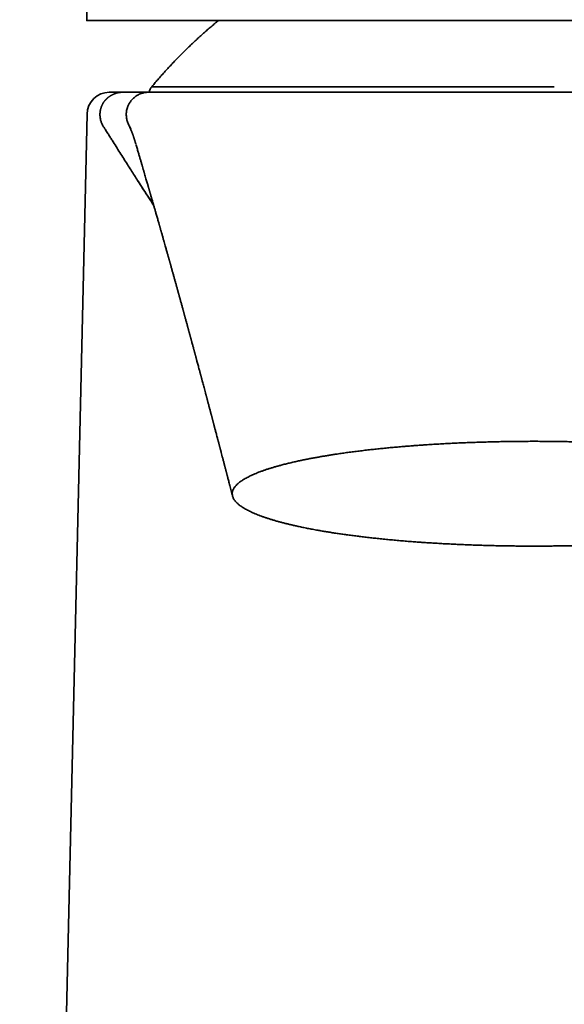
# Model space of a CAD drawing. Header units: millimetres. Extents: x 8 to 634, y 12 to 511.
# Tile 14 of 21: x 308 to 332, y 418 to 462. Entities that reach past the tile are written whole.
import ezdxf

# ---------------------------------------------------------------- set-up
doc = ezdxf.new("R2010")
doc.units = ezdxf.units.MM

msp = doc.modelspace()

# ---------------------------------------------------------------- linework, layer by layer
at = {"color": 7, "linetype": 'Continuous', "lineweight": 35}
for p, q in [((311.517, 458.688), (311.504, 458.687)), ((311.995, 458.688), (312.003, 458.688)), ((312.084, 458.688), (312.083, 458.688)), ((312.084, 458.688), (312.088, 458.688)), ((310.515, 457.711), (307.503, 325.188)), ((311.538, 456.687), (311.538, 456.687)), ((311.545, 456.683), (311.549, 456.682)), ((312.531, 456.876), (312.529, 456.881)), ((312.712, 456.315), (312.723, 456.278))]:
    msp.add_line(p, q, dxfattribs=at)
at = {"color": 7, "linetype": 'Continuous', "lineweight": 35, "flags": 128}
msp.add_lwpolyline([(310.51, 463.007), (310.506, 462.447), (310.502, 461.887)], dxfattribs=at)
at = {"color": 7, "linetype": 'Continuous', "lineweight": 35}
for centre, radius, start, end in [((311.515, 457.688), 1, 90.2971, 178.6952), ((313.789, 458.609), 0.5, 139.5878, 170.9237)]:
    msp.add_arc(centre, radius, start, end, dxfattribs=at)
for points, knots in [([(330.5, 461.888), (330.301, 461.888), (329.903, 461.888), (329.306, 461.888), (328.71, 461.888), (328.116, 461.888), (327.524, 461.888), (326.935, 461.888), (326.329, 461.888), (325.708, 461.888), (325.073, 461.888), (324.444, 461.888), (323.821, 461.888), (323.193, 461.888), (322.56, 461.888), (321.926, 461.888), (321.302, 461.888), (320.688, 461.888), (320.087, 461.888), (319.51, 461.888), (318.956, 461.888), (318.425, 461.888), (317.908, 461.888), (317.404, 461.888), (316.905, 461.888), (316.412, 461.888), (315.926, 461.888), (315.458, 461.888), (315.009, 461.888), (314.578, 461.888), (314.174, 461.888), (313.797, 461.888), (313.444, 461.888), (313.11, 461.888), (312.794, 461.889), (312.491, 461.889), (312.203, 461.889), (311.932, 461.889), (311.684, 461.889), (311.459, 461.889), (311.257, 461.889), (311.082, 461.889), (310.933, 461.889), (310.807, 461.889), (310.703, 461.889), (310.621, 461.889), (310.558, 461.889), (310.518, 461.889), (310.5, 461.889), (310.504, 461.889), (310.504, 461.889)], [0, 0, 0, 0, 0.019011, 0.038014, 0.057014, 0.076021, 0.095034, 0.114043, 0.13305, 0.153956, 0.174864, 0.195773, 0.216681, 0.237589, 0.259764, 0.28194, 0.304115, 0.32629, 0.348465, 0.37064, 0.391548, 0.412456, 0.433364, 0.454272, 0.475181, 0.497356, 0.519531, 0.541706, 0.563881, 0.586056, 0.608231, 0.629139, 0.650047, 0.670955, 0.691863, 0.712771, 0.734947, 0.757122, 0.779297, 0.801472, 0.823647, 0.845823, 0.866731, 0.887639, 0.908547, 0.929455, 0.950363, 0.972536, 0.994709, 1, 1, 1, 1]), ([(316.387, 461.889), (316.35, 461.859), (316.256, 461.781), (316.105, 461.654), (315.935, 461.509), (315.766, 461.361), (315.599, 461.212), (315.433, 461.061), (315.269, 460.908), (315.106, 460.754), (314.945, 460.598), (314.785, 460.44), (314.627, 460.281), (314.471, 460.12), (314.316, 459.957), (314.162, 459.793), (314.011, 459.627), (313.861, 459.46), (313.713, 459.292), (313.566, 459.121), (313.465, 459.002), (313.413, 458.939), (313.408, 458.933)], [0, 0, 0, 0, 0.0339402, 0.0872616, 0.1405933, 0.1939349, 0.2472863, 0.300647, 0.3540169, 0.4073956, 0.4607829, 0.5141786, 0.5675824, 0.6209941, 0.6744135, 0.7278403, 0.7812744, 0.8347156, 0.8881636, 0.9416183, 0.9950795, 1, 1, 1, 1]), ([(350.498, 461.888), (350.498, 461.888), (350.498, 461.888), (350.488, 461.888), (350.469, 461.888), (350.443, 461.888), (350.408, 461.888), (350.367, 461.888), (350.318, 461.888), (350.261, 461.888), (350.197, 461.888), (350.127, 461.888), (350.051, 461.888), (349.971, 461.888), (349.883, 461.888), (349.789, 461.888), (349.685, 461.888), (349.57, 461.888), (349.442, 461.888), (349.306, 461.888), (349.163, 461.888), (349.011, 461.888), (348.852, 461.888), (348.684, 461.888), (348.512, 461.888), (348.336, 461.888), (348.156, 461.888), (347.969, 461.888), (347.775, 461.888), (347.575, 461.888), (347.373, 461.888), (347.168, 461.888), (346.962, 461.888), (346.751, 461.888), (346.534, 461.888), (346.304, 461.888), (346.059, 461.888), (345.799, 461.888), (345.532, 461.888), (345.26, 461.888), (344.981, 461.888), (344.697, 461.888), (344.406, 461.888), (344.115, 461.888), (343.823, 461.888), (343.531, 461.888), (343.234, 461.888), (342.932, 461.888), (342.625, 461.888), (342.32, 461.888), (342.016, 461.888), (341.714, 461.888), (341.408, 461.888), (341.098, 461.888), (340.772, 461.888), (340.43, 461.888), (340.072, 461.888), (339.709, 461.888), (339.341, 461.888), (338.97, 461.888), (338.595, 461.888), (338.216, 461.888), (337.84, 461.888), (337.468, 461.888), (337.099, 461.888), (336.728, 461.888), (336.355, 461.888), (335.98, 461.888), (335.61, 461.888), (335.246, 461.888), (334.887, 461.888), (334.526, 461.888), (334.164, 461.888), (333.786, 461.888), (333.393, 461.888), (332.984, 461.888), (332.573, 461.888), (332.161, 461.888), (331.748, 461.888), (331.333, 461.888), (330.917, 461.888), (330.639, 461.888), (330.5, 461.888)], [0, 0, 0, 0, 0.007014, 0.020135, 0.033255, 0.046374, 0.058838, 0.071298, 0.083756, 0.096211, 0.108663, 0.121113, 0.13285, 0.144585, 0.156319, 0.168052, 0.179784, 0.192877, 0.205969, 0.219061, 0.232153, 0.245246, 0.258341, 0.271437, 0.284535, 0.296983, 0.309432, 0.32188, 0.334327, 0.346773, 0.359218, 0.370949, 0.382678, 0.394405, 0.406129, 0.417849, 0.430925, 0.443995, 0.45706, 0.470118, 0.483169, 0.496213, 0.50925, 0.522278, 0.534658, 0.547043, 0.559434, 0.571831, 0.584234, 0.596644, 0.608351, 0.620064, 0.631783, 0.64351, 0.655242, 0.668346, 0.681458, 0.69458, 0.707712, 0.720854, 0.734007, 0.747171, 0.760348, 0.772868, 0.785375, 0.797871, 0.810359, 0.822841, 0.835319, 0.847083, 0.858849, 0.870617, 0.882391, 0.894172, 0.907331, 0.920504, 0.933694, 0.946904, 0.960137, 0.973395, 0.986682, 1, 1, 1, 1]), ([(312.112, 458.688), (312.102, 458.688), (312.084, 458.688), (312.056, 458.687), (312.028, 458.685), (312.001, 458.682), (311.976, 458.679), (311.951, 458.676), (311.926, 458.672), (311.898, 458.666), (311.869, 458.66), (311.839, 458.652), (311.809, 458.643), (311.779, 458.633), (311.747, 458.621), (311.714, 458.608), (311.682, 458.593), (311.655, 458.58), (311.632, 458.568), (311.612, 458.557), (311.594, 458.547), (311.574, 458.535), (311.554, 458.522), (311.533, 458.508), (311.513, 458.495), (311.495, 458.482), (311.478, 458.469), (311.462, 458.457), (311.449, 458.447), (311.438, 458.438), (311.427, 458.429), (311.414, 458.418), (311.4, 458.406), (311.386, 458.393), (311.371, 458.378), (311.356, 458.362), (311.339, 458.345), (311.323, 458.325), (311.307, 458.306), (311.292, 458.287), (311.276, 458.266), (311.258, 458.239), (311.237, 458.207), (311.217, 458.173), (311.2, 458.139), (311.184, 458.106), (311.17, 458.075), (311.157, 458.042), (311.145, 458.008), (311.133, 457.971), (311.122, 457.93), (311.111, 457.882), (311.102, 457.829), (311.095, 457.771), (311.092, 457.71), (311.093, 457.644), (311.098, 457.575), (311.108, 457.507), (311.123, 457.441), (311.141, 457.378), (311.164, 457.315), (311.191, 457.253), (311.221, 457.195), (311.244, 457.159), (311.254, 457.143)], [0, 0, 0, 0, 0.02819, 0.053125, 0.074857, 0.093468, 0.109086, 0.121929, 0.132389, 0.141186, 0.153382, 0.164991, 0.175972, 0.188066, 0.199203, 0.214169, 0.226822, 0.238514, 0.247079, 0.255568, 0.264073, 0.272689, 0.284505, 0.296888, 0.310019, 0.325878, 0.343067, 0.361732, 0.381996, 0.40395, 0.425744, 0.445918, 0.464558, 0.479926, 0.494266, 0.507698, 0.52037, 0.532459, 0.544169, 0.552841, 0.561525, 0.574778, 0.58859, 0.603196, 0.618612, 0.630643, 0.643108, 0.655998, 0.669626, 0.682752, 0.698413, 0.716549, 0.737079, 0.757729, 0.780162, 0.804249, 0.82984, 0.856758, 0.880064, 0.904031, 0.928527, 0.953419, 0.978568, 1, 1, 1, 1]), ([(311.538, 458.688), (311.537, 458.688), (311.535, 458.688), (311.531, 458.688), (311.525, 458.688), (311.518, 458.688), (311.511, 458.688), (311.507, 458.688), (311.504, 458.688), (311.504, 458.688)], [0, 0, 0, 0, 0.0475711, 0.2260934, 0.4100399, 0.599405, 0.7941571, 0.9942573, 1, 1, 1, 1]), ([(311.974, 458.688), (311.965, 458.688), (311.947, 458.688), (311.921, 458.688), (311.896, 458.688), (311.875, 458.688), (311.857, 458.688), (311.844, 458.688), (311.834, 458.688), (311.827, 458.688), (311.825, 458.688), (311.824, 458.688), (311.824, 458.688), (311.824, 458.688), (311.824, 458.688), (311.824, 458.688), (311.824, 458.688), (311.823, 458.688), (311.822, 458.688), (311.82, 458.688), (311.816, 458.688), (311.812, 458.688), (311.809, 458.688), (311.805, 458.688), (311.801, 458.688), (311.797, 458.688), (311.793, 458.688), (311.789, 458.688), (311.785, 458.688), (311.781, 458.688), (311.777, 458.688), (311.773, 458.688), (311.769, 458.688), (311.765, 458.688), (311.761, 458.688), (311.757, 458.688), (311.753, 458.688), (311.749, 458.688), (311.747, 458.688), (311.745, 458.688), (311.745, 458.688), (311.745, 458.688), (311.744, 458.688), (311.744, 458.688), (311.744, 458.688), (311.743, 458.688), (311.74, 458.688), (311.736, 458.688), (311.732, 458.688), (311.727, 458.688), (311.723, 458.688), (311.719, 458.688), (311.715, 458.688), (311.711, 458.688), (311.707, 458.688), (311.703, 458.688), (311.7, 458.688), (311.697, 458.688), (311.693, 458.688), (311.69, 458.688), (311.687, 458.688), (311.684, 458.688), (311.68, 458.688), (311.677, 458.688), (311.674, 458.688), (311.671, 458.688), (311.668, 458.688), (311.665, 458.688), (311.662, 458.688), (311.659, 458.688), (311.656, 458.688), (311.654, 458.688), (311.651, 458.688), (311.649, 458.688), (311.646, 458.688), (311.644, 458.688), (311.642, 458.688), (311.639, 458.688), (311.637, 458.688), (311.635, 458.688), (311.633, 458.688), (311.632, 458.688), (311.63, 458.688), (311.629, 458.688), (311.629, 458.688), (311.628, 458.688), (311.627, 458.688), (311.627, 458.688), (311.626, 458.688), (311.625, 458.688), (311.623, 458.688), (311.619, 458.688), (311.614, 458.688), (311.609, 458.688), (311.604, 458.688), (311.598, 458.688), (311.593, 458.688), (311.588, 458.688), (311.582, 458.688), (311.577, 458.688), (311.572, 458.688), (311.566, 458.688), (311.561, 458.688), (311.556, 458.688), (311.55, 458.688), (311.545, 458.688), (311.541, 458.688), (311.539, 458.688)], [0, 0, 0, 0, 0.0486, 0.099354, 0.150278, 0.201372, 0.23293, 0.264552, 0.292433, 0.304716, 0.310124, 0.310292, 0.310453, 0.310615, 0.310776, 0.310937, 0.311098, 0.31126, 0.312149, 0.320703, 0.329413, 0.338279, 0.3473, 0.356477, 0.36638, 0.376457, 0.38671, 0.397137, 0.40774, 0.418517, 0.428839, 0.439316, 0.449948, 0.460737, 0.47168, 0.482035, 0.492524, 0.50315, 0.511091, 0.514609, 0.51507, 0.515532, 0.515995, 0.516457, 0.516972, 0.517855, 0.528514, 0.539004, 0.550954, 0.562675, 0.574168, 0.585433, 0.596469, 0.607276, 0.617855, 0.627254, 0.636464, 0.645486, 0.654321, 0.662967, 0.671425, 0.679696, 0.688576, 0.697228, 0.705653, 0.713851, 0.721821, 0.729563, 0.737078, 0.744365, 0.751425, 0.758257, 0.764746, 0.771015, 0.777065, 0.782895, 0.788606, 0.79409, 0.799345, 0.804374, 0.809174, 0.81255, 0.815804, 0.818935, 0.819962, 0.821101, 0.822808, 0.824512, 0.826212, 0.827909, 0.829603, 0.841527, 0.853273, 0.864841, 0.876231, 0.887644, 0.898873, 0.909916, 0.920775, 0.931448, 0.941751, 0.951876, 0.961822, 0.97159, 0.981373, 0.990971, 1, 1, 1, 1]), ([(311.994, 458.688), (311.994, 458.688), (311.992, 458.688), (311.989, 458.688), (311.984, 458.688), (311.98, 458.688), (311.977, 458.688), (311.974, 458.688), (311.972, 458.688), (311.972, 458.688)], [0, 0, 0, 0, 0.061014, 0.244045, 0.423633, 0.599774, 0.772463, 0.941697, 1, 1, 1, 1]), ([(312.025, 458.688), (312.025, 458.688), (312.024, 458.688), (312.021, 458.688), (312.017, 458.688), (312.014, 458.688), (312.011, 458.688), (312.008, 458.688), (312.005, 458.688), (312.004, 458.688), (312.003, 458.688)], [0, 0, 0, 0, 0.030916, 0.190548, 0.343116, 0.48862, 0.627061, 0.758437, 0.882751, 1, 1, 1, 1]), ([(312.078, 458.688), (312.073, 458.688), (312.063, 458.688), (312.042, 458.688), (312.029, 458.688), (312.023, 458.688)], [0, 0, 0, 0, 0.34757, 0.6948519, 1, 1, 1, 1]), ([(312.088, 458.688), (312.088, 458.688), (312.089, 458.688), (312.089, 458.688), (312.088, 458.688), (312.087, 458.688), (312.086, 458.688), (312.085, 458.688)], [0, 0, 0, 0, 0.200561, 0.406756, 0.618587, 0.836055, 1, 1, 1, 1]), ([(312.364, 458.688), (312.363, 458.688), (312.358, 458.688), (312.35, 458.688), (312.338, 458.688), (312.326, 458.688), (312.315, 458.688), (312.302, 458.688), (312.29, 458.688), (312.277, 458.688), (312.267, 458.688), (312.261, 458.688), (312.259, 458.688), (312.259, 458.688), (312.258, 458.688), (312.258, 458.688), (312.257, 458.688), (312.257, 458.688), (312.256, 458.688), (312.255, 458.688), (312.252, 458.688), (312.247, 458.688), (312.243, 458.688), (312.239, 458.688), (312.236, 458.688), (312.232, 458.688), (312.229, 458.688), (312.225, 458.688), (312.222, 458.688), (312.22, 458.688), (312.217, 458.688), (312.214, 458.688), (312.212, 458.688), (312.209, 458.688), (312.207, 458.688), (312.205, 458.688), (312.203, 458.688), (312.201, 458.688), (312.199, 458.688), (312.197, 458.688), (312.195, 458.688), (312.194, 458.688), (312.192, 458.688), (312.191, 458.688), (312.19, 458.688), (312.189, 458.688), (312.188, 458.688), (312.187, 458.688), (312.186, 458.688), (312.185, 458.688), (312.181, 458.688), (312.173, 458.688), (312.164, 458.688), (312.156, 458.688), (312.153, 458.688), (312.152, 458.688), (312.152, 458.688), (312.151, 458.688), (312.151, 458.688), (312.151, 458.688), (312.15, 458.688), (312.149, 458.688), (312.147, 458.688), (312.143, 458.688), (312.139, 458.688), (312.136, 458.688), (312.132, 458.688), (312.128, 458.688), (312.125, 458.688), (312.122, 458.688), (312.121, 458.688), (312.12, 458.688), (312.119, 458.688), (312.117, 458.688), (312.115, 458.688), (312.113, 458.688), (312.112, 458.688)], [0, 0, 0, 0, 0.009959, 0.054492, 0.099396, 0.144671, 0.190316, 0.236333, 0.287379, 0.338875, 0.384562, 0.404774, 0.406763, 0.408753, 0.410743, 0.412733, 0.414725, 0.416717, 0.418709, 0.420703, 0.43771, 0.454199, 0.47017, 0.485622, 0.500557, 0.514973, 0.528871, 0.541156, 0.553005, 0.564419, 0.575398, 0.585941, 0.596049, 0.60597, 0.615433, 0.624437, 0.632982, 0.641069, 0.648697, 0.655867, 0.663223, 0.670025, 0.676272, 0.681964, 0.687101, 0.689735, 0.693289, 0.697238, 0.701186, 0.705134, 0.720646, 0.748345, 0.811298, 0.838997, 0.851185, 0.852553, 0.853921, 0.855289, 0.856657, 0.858025, 0.859393, 0.860761, 0.876468, 0.891768, 0.90666, 0.921144, 0.93522, 0.950234, 0.964754, 0.969215, 0.973628, 0.977603, 0.981617, 0.985815, 0.992872, 1, 1, 1, 1]), ([(312.368, 457.255), (312.357, 457.279), (312.335, 457.327), (312.309, 457.404), (312.288, 457.486), (312.275, 457.571), (312.268, 457.657), (312.269, 457.745), (312.278, 457.831), (312.294, 457.917), (312.314, 457.989), (312.336, 458.048), (312.355, 458.094), (312.376, 458.14), (312.4, 458.183), (312.432, 458.237), (312.476, 458.299), (312.533, 458.367), (312.597, 458.43), (312.665, 458.486), (312.737, 458.536), (312.811, 458.578), (312.888, 458.614), (312.966, 458.642), (313.043, 458.663), (313.12, 458.678), (313.195, 458.686), (313.245, 458.687), (313.269, 458.688)], [0, 0, 0, 0, 0.037769, 0.07894, 0.120892, 0.163458, 0.206452, 0.249676, 0.292924, 0.335987, 0.378659, 0.403996, 0.429079, 0.453869, 0.47833, 0.502427, 0.546819, 0.591196, 0.63538, 0.679199, 0.722489, 0.765099, 0.80689, 0.847743, 0.887555, 0.926243, 0.963741, 1, 1, 1, 1]), ([(312.86, 458.688), (312.859, 458.688), (312.855, 458.688), (312.85, 458.688), (312.844, 458.688), (312.839, 458.688), (312.833, 458.688), (312.828, 458.688), (312.823, 458.688), (312.818, 458.688), (312.812, 458.688), (312.807, 458.688), (312.798, 458.688), (312.787, 458.688), (312.772, 458.688), (312.757, 458.688), (312.743, 458.688), (312.729, 458.688), (312.715, 458.688), (312.701, 458.688), (312.688, 458.688), (312.674, 458.688), (312.634, 458.688), (312.594, 458.688), (312.554, 458.688), (312.542, 458.688), (312.53, 458.688), (312.518, 458.688), (312.506, 458.688), (312.493, 458.688), (312.479, 458.688), (312.464, 458.688), (312.449, 458.688), (312.434, 458.688), (312.421, 458.688), (312.41, 458.688), (312.4, 458.688), (312.39, 458.688), (312.38, 458.688), (312.371, 458.688), (312.364, 458.688), (312.361, 458.688)], [0, 0, 0, 0, 0.009596, 0.019492, 0.02969, 0.040187, 0.049425, 0.058884, 0.068563, 0.078463, 0.088585, 0.098896, 0.109205, 0.137379, 0.165296, 0.193356, 0.22115, 0.248679, 0.275941, 0.302938, 0.32967, 0.356135, 0.382334, 0.571498, 0.596269, 0.62104, 0.645812, 0.670583, 0.695422, 0.72045, 0.750734, 0.781293, 0.812126, 0.843233, 0.874614, 0.89531, 0.916123, 0.937055, 0.958103, 0.979143, 1, 1, 1, 1]), ([(313.269, 458.688), (313.266, 458.688), (313.261, 458.688), (313.254, 458.688), (313.246, 458.688), (313.239, 458.688), (313.231, 458.688), (313.224, 458.688), (313.216, 458.688), (313.208, 458.688), (313.2, 458.688), (313.191, 458.688), (313.182, 458.688), (313.173, 458.688), (313.163, 458.688), (313.154, 458.688), (313.144, 458.688), (313.135, 458.688), (313.125, 458.688), (313.115, 458.688), (313.106, 458.688), (313.096, 458.688), (313.086, 458.688), (313.076, 458.688), (313.067, 458.688), (313.057, 458.688), (313.048, 458.688), (313.038, 458.688), (313.028, 458.688), (313.017, 458.688), (313.007, 458.688), (312.997, 458.688), (312.986, 458.688), (312.977, 458.688), (312.972, 458.688), (312.97, 458.688), (312.969, 458.688), (312.969, 458.688), (312.969, 458.688), (312.968, 458.688), (312.968, 458.688), (312.967, 458.688), (312.964, 458.688), (312.959, 458.688), (312.953, 458.688), (312.948, 458.688), (312.942, 458.688), (312.935, 458.688), (312.928, 458.688), (312.922, 458.688), (312.915, 458.688), (312.908, 458.688), (312.9, 458.688), (312.893, 458.688), (312.886, 458.688), (312.878, 458.688), (312.871, 458.688), (312.866, 458.688), (312.863, 458.688)], [0, 0, 0, 0, 0.01338, 0.027096, 0.04115, 0.055539, 0.070266, 0.085057, 0.100172, 0.115613, 0.131378, 0.150569, 0.170221, 0.190332, 0.210904, 0.231936, 0.253429, 0.275381, 0.297794, 0.320667, 0.344, 0.367793, 0.392046, 0.415335, 0.439033, 0.463141, 0.487657, 0.512582, 0.539465, 0.566809, 0.594612, 0.622876, 0.6516, 0.680784, 0.694471, 0.696013, 0.697557, 0.698783, 0.699492, 0.700202, 0.700913, 0.701624, 0.710588, 0.726909, 0.741822, 0.757058, 0.775129, 0.793632, 0.812569, 0.831938, 0.851741, 0.871977, 0.892646, 0.913702, 0.935189, 0.957107, 0.979456, 1, 1, 1, 1]), ([(313.359, 458.688), (313.356, 458.688), (313.35, 458.688), (313.342, 458.688), (313.334, 458.688), (313.327, 458.688), (313.32, 458.688), (313.314, 458.688), (313.308, 458.688), (313.302, 458.688), (313.297, 458.688), (313.292, 458.688), (313.287, 458.688), (313.283, 458.688), (313.279, 458.688), (313.275, 458.688), (313.272, 458.688), (313.269, 458.688), (313.267, 458.688), (313.265, 458.688), (313.264, 458.688), (313.264, 458.688), (313.265, 458.688), (313.266, 458.688), (313.267, 458.688), (313.268, 458.688), (313.269, 458.688), (313.269, 458.688), (313.269, 458.688), (313.269, 458.688), (313.269, 458.688)], [0, 0, 0, 0, 0.051044, 0.100696, 0.148954, 0.19582, 0.241293, 0.284598, 0.326559, 0.367177, 0.406451, 0.445142, 0.482434, 0.518327, 0.552822, 0.585917, 0.618031, 0.649847, 0.686571, 0.722872, 0.75875, 0.794206, 0.828284, 0.860627, 0.886039, 0.911452, 0.932325, 0.953675, 0.976233, 1, 1, 1, 1]), ([(330.5, 458.688), (330.38, 458.688), (330.141, 458.688), (329.782, 458.688), (329.424, 458.688), (329.066, 458.688), (328.71, 458.688), (328.356, 458.688), (328.005, 458.688), (327.654, 458.688), (327.305, 458.688), (326.957, 458.688), (326.611, 458.688), (326.268, 458.688), (325.94, 458.688), (325.627, 458.688), (325.407, 458.688), (325.263, 458.688), (325.197, 458.688), (325.131, 458.688), (325.064, 458.688), (324.998, 458.688), (324.932, 458.688), (324.758, 458.688), (324.477, 458.688), (324.093, 458.688), (323.713, 458.688), (323.338, 458.688), (322.968, 458.688), (322.602, 458.688), (322.269, 458.688), (321.967, 458.688), (321.694, 458.688), (321.425, 458.688), (321.169, 458.688), (320.926, 458.688), (320.705, 458.688), (320.554, 458.688), (320.473, 458.688), (320.45, 458.688), (320.428, 458.688), (320.405, 458.688), (320.383, 458.688), (320.361, 458.688), (320.236, 458.688), (320.011, 458.688), (319.691, 458.688), (319.377, 458.688), (319.07, 458.688), (318.77, 458.688), (318.488, 458.688), (318.223, 458.688), (317.975, 458.688), (317.796, 458.688), (317.681, 458.688), (317.628, 458.688), (317.576, 458.688), (317.525, 458.688), (317.478, 458.688), (317.388, 458.688), (317.238, 458.688), (317.028, 458.688), (316.807, 458.688), (316.592, 458.688), (316.391, 458.688), (316.205, 458.688), (316.076, 458.688), (315.993, 458.688), (315.955, 458.688), (315.917, 458.688), (315.88, 458.688), (315.842, 458.688), (315.805, 458.688), (315.709, 458.688), (315.558, 458.688), (315.359, 458.688), (315.168, 458.688), (315.015, 458.688), (314.896, 458.688), (314.807, 458.688), (314.721, 458.688), (314.638, 458.688), (314.559, 458.688), (314.46, 458.688), (314.343, 458.688), (314.212, 458.688), (314.103, 458.688), (314.015, 458.688), (313.946, 458.688), (313.901, 458.688), (313.877, 458.688), (313.871, 458.688), (313.864, 458.688), (313.858, 458.688), (313.852, 458.688), (313.845, 458.688), (313.809, 458.688), (313.747, 458.688), (313.666, 458.688), (313.61, 458.688), (313.573, 458.688), (313.552, 458.688), (313.532, 458.688), (313.513, 458.688), (313.496, 458.688), (313.48, 458.688), (313.457, 458.688), (313.427, 458.688), (313.397, 458.688), (313.373, 458.688), (313.363, 458.688), (313.359, 458.688)], [0, 0, 0, 0, 0.013565, 0.027127, 0.040692, 0.054267, 0.067858, 0.081227, 0.094623, 0.108051, 0.121478, 0.134879, 0.14826, 0.161628, 0.174986, 0.186738, 0.198492, 0.201132, 0.203771, 0.206411, 0.209051, 0.211692, 0.214333, 0.216975, 0.232586, 0.248152, 0.26368, 0.279179, 0.29466, 0.31013, 0.325599, 0.337516, 0.349441, 0.36138, 0.373335, 0.383873, 0.394431, 0.403739, 0.404785, 0.405832, 0.406878, 0.407925, 0.408972, 0.410019, 0.411067, 0.426531, 0.441963, 0.457373, 0.472769, 0.488159, 0.503553, 0.51711, 0.530682, 0.544275, 0.547269, 0.550264, 0.553261, 0.556259, 0.559099, 0.561353, 0.571973, 0.585673, 0.599362, 0.613049, 0.626737, 0.63879, 0.650854, 0.653564, 0.656275, 0.658987, 0.6617, 0.664413, 0.667128, 0.669843, 0.685569, 0.701277, 0.716976, 0.732675, 0.740902, 0.749132, 0.757369, 0.765612, 0.773596, 0.781266, 0.796591, 0.811903, 0.82721, 0.837314, 0.847422, 0.856322, 0.857322, 0.858321, 0.859321, 0.86032, 0.86132, 0.86232, 0.86332, 0.878531, 0.893701, 0.908839, 0.913931, 0.91902, 0.924108, 0.929194, 0.934278, 0.938875, 0.943284, 0.95718, 0.97126, 0.985532, 1, 1, 1, 1]), ([(313.413, 458.929), (313.413, 458.929), (313.413, 458.929), (313.47, 458.929), (313.555, 458.929), (313.676, 458.929), (313.803, 458.929), (313.918, 458.929), (314.015, 458.929), (314.126, 458.929), (314.254, 458.929), (314.399, 458.929), (314.627, 458.929), (314.927, 458.929), (315.278, 458.928), (315.552, 458.929), (315.836, 458.929), (316.162, 458.929), (316.567, 458.929), (316.961, 458.929), (317.433, 458.929), (317.989, 458.929), (318.635, 458.929), (319.313, 458.929), (320.024, 458.929), (320.767, 458.929), (321.593, 458.929), (322.496, 458.929), (323.507, 458.929), (324.519, 458.929), (325.526, 458.928), (326.754, 458.93), (328.178, 458.929), (329.812, 458.929), (330.875, 458.929), (331.395, 458.929)], [0, 0, 0, 0, 0.029137, 0.055453, 0.0829938, 0.1117331, 0.138497, 0.1512965, 0.164972, 0.1795135, 0.1949101, 0.2111502, 0.2282212, 0.2654061, 0.2942608, 0.3149862, 0.3277309, 0.3558515, 0.3817844, 0.4055729, 0.427258, 0.4632459, 0.4963751, 0.526709, 0.5625791, 0.5957006, 0.6261238, 0.6692721, 0.708098, 0.7476233, 0.787546, 0.8228999, 0.8850707, 0.9438725, 1, 1, 1, 1]), ([(347.641, 458.688), (347.636, 458.688), (347.627, 458.688), (347.603, 458.688), (347.571, 458.688), (347.544, 458.688), (347.526, 458.688), (347.521, 458.688), (347.516, 458.688), (347.51, 458.688), (347.504, 458.688), (347.491, 458.688), (347.461, 458.688), (347.412, 458.688), (347.349, 458.688), (347.28, 458.688), (347.218, 458.688), (347.177, 458.688), (347.161, 458.688), (347.154, 458.688), (347.147, 458.688), (347.14, 458.688), (347.133, 458.688), (347.101, 458.688), (347.04, 458.688), (346.939, 458.688), (346.824, 458.688), (346.694, 458.688), (346.555, 458.688), (346.406, 458.688), (346.249, 458.688), (346.101, 458.688), (345.966, 458.688), (345.852, 458.688), (345.759, 458.688), (345.704, 458.688), (345.683, 458.688), (345.677, 458.688), (345.67, 458.688), (345.664, 458.688), (345.658, 458.688), (345.59, 458.688), (345.458, 458.688), (345.256, 458.688), (345.045, 458.688), (344.827, 458.688), (344.62, 458.688), (344.429, 458.688), (344.253, 458.688), (344.055, 458.688), (343.876, 458.688), (343.752, 458.688), (343.705, 458.688), (343.691, 458.688), (343.676, 458.688), (343.662, 458.688), (343.647, 458.688), (343.562, 458.688), (343.405, 458.688), (343.171, 458.688), (342.932, 458.688), (342.726, 458.688), (342.557, 458.688), (342.425, 458.688), (342.292, 458.688), (342.156, 458.688), (342.013, 458.688), (341.814, 458.688), (341.558, 458.688), (341.246, 458.688), (340.998, 458.688), (340.819, 458.688), (340.71, 458.688), (340.6, 458.688), (340.49, 458.688), (340.379, 458.688), (340.267, 458.688), (340.079, 458.688), (339.813, 458.688), (339.466, 458.688), (339.115, 458.688), (338.759, 458.688), (338.399, 458.688), (338.035, 458.688), (337.677, 458.688), (337.325, 458.688), (336.979, 458.688), (336.63, 458.688), (336.278, 458.688), (335.922, 458.688), (335.568, 458.688), (335.216, 458.688), (334.868, 458.688), (334.519, 458.688), (334.167, 458.688), (333.813, 458.688), (333.458, 458.688), (333.101, 458.688), (332.739, 458.688), (332.371, 458.688), (331.997, 458.688), (331.623, 458.688), (331.249, 458.688), (330.875, 458.688), (330.625, 458.688), (330.5, 458.688)], [0, 0, 0, 0, 0.0146504, 0.0291037, 0.0433658, 0.0574431, 0.0587796, 0.0605139, 0.0622485, 0.0639832, 0.0657181, 0.0674532, 0.0756359, 0.090264, 0.1033476, 0.1164585, 0.1298122, 0.1357, 0.1367107, 0.1377882, 0.1388654, 0.1399424, 0.1410192, 0.1420957, 0.1551857, 0.1682476, 0.183768, 0.1992648, 0.214747, 0.2302234, 0.245703, 0.2611948, 0.2714305, 0.2816779, 0.2907074, 0.2946843, 0.2952053, 0.2957263, 0.2962474, 0.2967685, 0.2972897, 0.2978109, 0.3131724, 0.3285037, 0.3438135, 0.3591102, 0.3744026, 0.3856193, 0.3968417, 0.4080731, 0.4229181, 0.4294589, 0.4303158, 0.4311729, 0.4320302, 0.4328875, 0.4337449, 0.4346025, 0.4478919, 0.4611685, 0.4744381, 0.4877062, 0.4946574, 0.5016106, 0.5085665, 0.5155259, 0.5228206, 0.5304965, 0.5458232, 0.5611239, 0.5764071, 0.5815511, 0.5866945, 0.5918375, 0.5969804, 0.6021236, 0.6072675, 0.6124123, 0.6279602, 0.6434633, 0.6589305, 0.6743705, 0.6897924, 0.705205, 0.7206172, 0.7347524, 0.7489018, 0.7630721, 0.7772701, 0.7915027, 0.8057766, 0.8194191, 0.8330544, 0.8466886, 0.8603276, 0.8739774, 0.8876439, 0.901333, 0.9149446, 0.9291596, 0.9433498, 0.957522, 0.9716832, 0.9858402, 1, 1, 1, 1]), ([(311.254, 457.143), (311.281, 457.101), (311.344, 457.003), (311.443, 456.849), (311.514, 456.737), (311.549, 456.682)], [0, 0, 0, 0, 0.273995, 0.641079, 1, 1, 1, 1]), ([(312.351, 457.28), (312.352, 457.278), (312.354, 457.273), (312.357, 457.267), (312.36, 457.26), (312.364, 457.25), (312.371, 457.235), (312.38, 457.215), (312.391, 457.192), (312.401, 457.169), (312.411, 457.147), (312.42, 457.127), (312.427, 457.113), (312.432, 457.102), (312.436, 457.093), (312.44, 457.084), (312.444, 457.074), (312.449, 457.064), (312.453, 457.055), (312.456, 457.047), (312.459, 457.041), (312.462, 457.034), (312.466, 457.026), (312.47, 457.018), (312.473, 457.011), (312.475, 457.005), (312.478, 457), (312.481, 456.993), (312.484, 456.986), (312.487, 456.979), (312.49, 456.974), (312.492, 456.969), (312.494, 456.965), (312.496, 456.959), (312.499, 456.953), (312.501, 456.948), (312.503, 456.943), (312.505, 456.939), (312.507, 456.935), (312.508, 456.932), (312.509, 456.93), (312.51, 456.928), (312.511, 456.926), (312.512, 456.924), (312.513, 456.921), (312.515, 456.917), (312.517, 456.911), (312.519, 456.905), (312.523, 456.897), (312.526, 456.889), (312.528, 456.884), (312.529, 456.881)], [0, 0, 0, 0, 0.006656, 0.014347, 0.020397, 0.026392, 0.043981, 0.068872, 0.089518, 0.113332, 0.140388, 0.16259, 0.179444, 0.191192, 0.201545, 0.213854, 0.228103, 0.242981, 0.257291, 0.26824, 0.277835, 0.291292, 0.308887, 0.327166, 0.34209, 0.354634, 0.369962, 0.390632, 0.416104, 0.439661, 0.459329, 0.474622, 0.492452, 0.513886, 0.538988, 0.568116, 0.598603, 0.627004, 0.650918, 0.670318, 0.685178, 0.694244, 0.706279, 0.722517, 0.742977, 0.772877, 0.808853, 0.850977, 0.899336, 0.954039, 1, 1, 1, 1]), ([(312.483, 457.02), (312.477, 457.032), (312.458, 457.071), (312.422, 457.144), (312.391, 457.207), (312.376, 457.238)], [0, 0, 0, 0, 0.17866, 0.587052, 1, 1, 1, 1]), ([(311.545, 456.683), (311.575, 456.636), (311.664, 456.496), (311.81, 456.264), (311.983, 455.99), (312.153, 455.723), (312.318, 455.462), (312.477, 455.212), (312.629, 454.974), (312.775, 454.746), (312.918, 454.524), (313.057, 454.308), (313.198, 454.091), (313.341, 453.872), (313.44, 453.721), (313.49, 453.646), (313.491, 453.644)], [0, 0, 0, 0, 0.0463434, 0.1380995, 0.2278457, 0.3155479, 0.4011775, 0.4847124, 0.5615411, 0.6364843, 0.7095361, 0.780694, 0.8499585, 0.9250593, 0.9979623, 1, 1, 1, 1]), ([(312.531, 456.876), (312.532, 456.875), (312.533, 456.872), (312.535, 456.867), (312.537, 456.861), (312.54, 456.855), (312.542, 456.85), (312.544, 456.844), (312.546, 456.838), (312.549, 456.832), (312.552, 456.825), (312.554, 456.818), (312.557, 456.81), (312.56, 456.802), (312.563, 456.793), (312.567, 456.783), (312.57, 456.773), (312.574, 456.764), (312.576, 456.755), (312.579, 456.748), (312.581, 456.74), (312.584, 456.733), (312.586, 456.726), (312.588, 456.72), (312.59, 456.715), (312.591, 456.71), (312.593, 456.704), (312.595, 456.7), (312.597, 456.695), (312.598, 456.689), (312.6, 456.682), (312.603, 456.675), (312.605, 456.667), (312.609, 456.657), (312.612, 456.647), (312.615, 456.637), (312.619, 456.625), (312.624, 456.609), (312.629, 456.593), (312.633, 456.577), (312.638, 456.563), (312.643, 456.547), (312.649, 456.526), (312.655, 456.506), (312.661, 456.487), (312.667, 456.468), (312.673, 456.447), (312.68, 456.423), (312.687, 456.401), (312.691, 456.389), (312.692, 456.383)], [0, 0, 0, 0, 0.016734, 0.044205, 0.074592, 0.104192, 0.136125, 0.170229, 0.203707, 0.235563, 0.2658, 0.294423, 0.321437, 0.350282, 0.377048, 0.403551, 0.433786, 0.467914, 0.492376, 0.518519, 0.545726, 0.569423, 0.588683, 0.603514, 0.61175, 0.61755, 0.622487, 0.629522, 0.638778, 0.650278, 0.664038, 0.680068, 0.703271, 0.72624, 0.747549, 0.767205, 0.785222, 0.811084, 0.833877, 0.853969, 0.871343, 0.888056, 0.907607, 0.930186, 0.942349, 0.953886, 0.965275, 0.976994, 0.988927, 1, 1, 1, 1]), ([(312.7, 456.358), (312.702, 456.351), (312.706, 456.337), (312.71, 456.323), (312.712, 456.317), (312.712, 456.315)], [0, 0, 0, 0, 0.37014, 0.797601, 1, 1, 1, 1]), ([(312.723, 456.278), (312.723, 456.277), (312.741, 456.216), (312.775, 456.1), (312.824, 455.935), (312.869, 455.782), (312.912, 455.636), (312.953, 455.497), (312.991, 455.366), (313.029, 455.237), (313.066, 455.111), (313.101, 454.988), (313.134, 454.875), (313.164, 454.772), (313.192, 454.678), (313.215, 454.597), (313.235, 454.528), (313.252, 454.471), (313.267, 454.42), (313.28, 454.375), (313.29, 454.339), (313.299, 454.31), (313.306, 454.287), (313.311, 454.267), (313.316, 454.25), (313.321, 454.234), (313.326, 454.215), (313.333, 454.19), (313.342, 454.16), (313.352, 454.127), (313.362, 454.091), (313.376, 454.043), (313.393, 453.983), (313.415, 453.909), (313.444, 453.808), (313.48, 453.682), (313.523, 453.535), (313.565, 453.387), (313.602, 453.259), (313.634, 453.149), (313.66, 453.058), (313.685, 452.971), (313.707, 452.891), (313.725, 452.83), (313.738, 452.785), (313.746, 452.754), (313.755, 452.726), (313.762, 452.7), (313.768, 452.678), (313.773, 452.661), (313.778, 452.645), (313.782, 452.628), (313.789, 452.606), (313.797, 452.577), (313.807, 452.541), (313.819, 452.5), (313.832, 452.454), (313.855, 452.374), (313.886, 452.265), (313.925, 452.128), (313.961, 451.998), (313.994, 451.883), (314.023, 451.782), (314.047, 451.694), (314.071, 451.61), (314.093, 451.532), (314.113, 451.461), (314.13, 451.399), (314.146, 451.344), (314.159, 451.298), (314.169, 451.263), (314.176, 451.238), (314.18, 451.221), (314.184, 451.207), (314.188, 451.194), (314.192, 451.18), (314.198, 451.16), (314.205, 451.133), (314.215, 451.098), (314.227, 451.056), (314.24, 451.008), (314.256, 450.952), (314.273, 450.889), (314.292, 450.824), (314.31, 450.757), (314.328, 450.692), (314.346, 450.629), (314.372, 450.536), (314.405, 450.417), (314.445, 450.274), (314.483, 450.137), (314.52, 450.003), (314.548, 449.901), (314.568, 449.83), (314.579, 449.789), (314.59, 449.75), (314.6, 449.713), (314.608, 449.683), (314.615, 449.661), (314.619, 449.644), (314.623, 449.63), (314.627, 449.615), (314.633, 449.593), (314.642, 449.562), (314.653, 449.522), (314.666, 449.475), (314.682, 449.416), (314.7, 449.35), (314.721, 449.275), (314.741, 449.201), (314.762, 449.127), (314.782, 449.053), (314.799, 448.992), (314.812, 448.943), (314.822, 448.908), (314.831, 448.875), (314.838, 448.849), (314.843, 448.831), (314.846, 448.818), (314.849, 448.808), (314.852, 448.797), (314.856, 448.784), (314.861, 448.763), (314.869, 448.735), (314.878, 448.702), (314.888, 448.665), (314.902, 448.616), (314.918, 448.557), (314.937, 448.486), (314.957, 448.415), (314.976, 448.346), (314.994, 448.28), (315.01, 448.219), (315.026, 448.162), (315.04, 448.11), (315.052, 448.065), (315.062, 448.029), (315.069, 448.001), (315.075, 447.981), (315.08, 447.963), (315.085, 447.946), (315.09, 447.927), (315.095, 447.905), (315.103, 447.878), (315.111, 447.847), (315.121, 447.81), (315.132, 447.769), (315.145, 447.724), (315.157, 447.678), (315.17, 447.631), (315.182, 447.587), (315.198, 447.529), (315.217, 447.459), (315.238, 447.379), (315.258, 447.307), (315.273, 447.25), (315.285, 447.207), (315.293, 447.176), (315.301, 447.147), (315.309, 447.118), (315.315, 447.094), (315.32, 447.076), (315.324, 447.062), (315.328, 447.046), (315.335, 447.023), (315.343, 446.991), (315.354, 446.951), (315.366, 446.908), (315.378, 446.861), (315.391, 446.815), (315.403, 446.767), (315.416, 446.719), (315.442, 446.624), (315.48, 446.484), (315.518, 446.34), (315.544, 446.243), (315.558, 446.193), (315.569, 446.15), (315.579, 446.112), (315.587, 446.083), (315.593, 446.06), (315.598, 446.042), (315.603, 446.024), (315.608, 446.005), (315.614, 445.982), (315.622, 445.953), (315.631, 445.919), (315.642, 445.879), (315.654, 445.835), (315.671, 445.771), (315.693, 445.689), (315.72, 445.587), (315.749, 445.479), (315.779, 445.364), (315.805, 445.268), (315.824, 445.195), (315.836, 445.152), (315.845, 445.116), (315.853, 445.088), (315.859, 445.064), (315.866, 445.038), (315.875, 445.006), (315.885, 444.968), (315.896, 444.926), (315.908, 444.879), (315.922, 444.827), (315.937, 444.77), (315.953, 444.713), (315.967, 444.657), (315.981, 444.604), (315.997, 444.545), (316.014, 444.482), (316.031, 444.416), (316.048, 444.354), (316.062, 444.301), (316.074, 444.256), (316.083, 444.218), (316.094, 444.18), (316.104, 444.141), (316.114, 444.102), (316.123, 444.067), (316.131, 444.038), (316.138, 444.012), (316.145, 443.984), (316.153, 443.956), (316.16, 443.927), (316.169, 443.896), (316.178, 443.859), (316.191, 443.812), (316.204, 443.76), (316.22, 443.703), (316.236, 443.64), (316.254, 443.57), (316.275, 443.493), (316.297, 443.408), (316.322, 443.315), (316.343, 443.233), (316.361, 443.165), (316.374, 443.114), (316.388, 443.064), (316.4, 443.018), (316.41, 442.978), (316.419, 442.945), (316.426, 442.919), (316.431, 442.899), (316.435, 442.883), (316.441, 442.861), (316.449, 442.83), (316.46, 442.789), (316.472, 442.744), (316.485, 442.694), (316.499, 442.638), (316.52, 442.559), (316.547, 442.456), (316.58, 442.329), (316.615, 442.194), (316.644, 442.084), (316.666, 442.001), (316.679, 441.949), (316.692, 441.9), (316.703, 441.856), (316.713, 441.818), (316.722, 441.785), (316.729, 441.758), (316.734, 441.737), (316.738, 441.723), (316.742, 441.71), (316.745, 441.695), (316.751, 441.674), (316.759, 441.643), (316.77, 441.602), (316.783, 441.551), (316.799, 441.491), (316.817, 441.421), (316.837, 441.342), (316.861, 441.253), (316.886, 441.154), (316.914, 441.047), (316.944, 440.929), (316.977, 440.803), (317.003, 440.703), (317.018, 440.646), (317.021, 440.634)], [0, 0, 0, 0, 0.000089, 0.011846, 0.022134, 0.031953, 0.041302, 0.050182, 0.05859, 0.066528, 0.074976, 0.082815, 0.090044, 0.096663, 0.10267, 0.108066, 0.112214, 0.11591, 0.119154, 0.121984, 0.124458, 0.126151, 0.127624, 0.128877, 0.12991, 0.130822, 0.13199, 0.133624, 0.13558, 0.13772, 0.140042, 0.142547, 0.146853, 0.151611, 0.156821, 0.1663, 0.175769, 0.185204, 0.194605, 0.200496, 0.206375, 0.212062, 0.217191, 0.221751, 0.223854, 0.225809, 0.227617, 0.229276, 0.230721, 0.231833, 0.232689, 0.233693, 0.235124, 0.23698, 0.239263, 0.241971, 0.245027, 0.248077, 0.257305, 0.266074, 0.274384, 0.282233, 0.288181, 0.293834, 0.299192, 0.304234, 0.308794, 0.312769, 0.316244, 0.319218, 0.321692, 0.322945, 0.324015, 0.324901, 0.325615, 0.326487, 0.327671, 0.329465, 0.331691, 0.33435, 0.337441, 0.341041, 0.345092, 0.3494, 0.353633, 0.357786, 0.361859, 0.365852, 0.375482, 0.384609, 0.393275, 0.401776, 0.410171, 0.412781, 0.415381, 0.417971, 0.42037, 0.422373, 0.423669, 0.424721, 0.425527, 0.42639, 0.427617, 0.429664, 0.432279, 0.435436, 0.438656, 0.443501, 0.448083, 0.452969, 0.457558, 0.462244, 0.467118, 0.469323, 0.471565, 0.473764, 0.475601, 0.476554, 0.47735, 0.47799, 0.478526, 0.479322, 0.48065, 0.482419, 0.484628, 0.487085, 0.489482, 0.494009, 0.498293, 0.503077, 0.507518, 0.511615, 0.515622, 0.519243, 0.522507, 0.525416, 0.527968, 0.529382, 0.530657, 0.531792, 0.532846, 0.534011, 0.535328, 0.537015, 0.539128, 0.541387, 0.54399, 0.546937, 0.549998, 0.552942, 0.555769, 0.558479, 0.564094, 0.569126, 0.573641, 0.578018, 0.579959, 0.581884, 0.583795, 0.58569, 0.587306, 0.58843, 0.58907, 0.590031, 0.591515, 0.593522, 0.596052, 0.599107, 0.601874, 0.604913, 0.607971, 0.611013, 0.614038, 0.626126, 0.63795, 0.641505, 0.644674, 0.647447, 0.649822, 0.651801, 0.653141, 0.6542, 0.655238, 0.656491, 0.657959, 0.659642, 0.661901, 0.664459, 0.667315, 0.670458, 0.67655, 0.683056, 0.689976, 0.697312, 0.705063, 0.708342, 0.711125, 0.713411, 0.715199, 0.71649, 0.718078, 0.720133, 0.72266, 0.725272, 0.728249, 0.731593, 0.7353, 0.73905, 0.742616, 0.745998, 0.749196, 0.753849, 0.758046, 0.76187, 0.765801, 0.768132, 0.770524, 0.772978, 0.775493, 0.778054, 0.780326, 0.782175, 0.78372, 0.785295, 0.787422, 0.789235, 0.790746, 0.793387, 0.796368, 0.79969, 0.803353, 0.80736, 0.811788, 0.816672, 0.822162, 0.828133, 0.834587, 0.837797, 0.841114, 0.844461, 0.847426, 0.849945, 0.852075, 0.853732, 0.854915, 0.855895, 0.85692, 0.859152, 0.861849, 0.864659, 0.867848, 0.871417, 0.875365, 0.883038, 0.891184, 0.899803, 0.908896, 0.91232, 0.915762, 0.918916, 0.921723, 0.924182, 0.926294, 0.928058, 0.929346, 0.930268, 0.930878, 0.931788, 0.933167, 0.935014, 0.93768, 0.940952, 0.944828, 0.94931, 0.954398, 0.960092, 0.966394, 0.973303, 0.98082, 0.988947, 0.997683, 1, 1, 1, 1]), ([(313.492, 453.64), (313.414, 453.759), (313.19, 454.1), (312.945, 454.478), (312.78, 454.737), (312.757, 454.772)], [0, 0, 0, 0, 0.316844, 0.905933, 1, 1, 1, 1]), ([(330.5, 438.397), (330.422, 438.397), (330.267, 438.397), (330.034, 438.398), (329.801, 438.4), (329.542, 438.403), (329.256, 438.407), (328.945, 438.413), (328.633, 438.419), (328.323, 438.428), (328.013, 438.437), (327.712, 438.447), (327.422, 438.459), (327.141, 438.471), (326.861, 438.484), (326.583, 438.498), (326.306, 438.513), (326.049, 438.528), (325.812, 438.543), (325.594, 438.557), (325.378, 438.572), (325.138, 438.59), (324.876, 438.61), (324.593, 438.633), (324.312, 438.658), (324.035, 438.683), (323.76, 438.71), (323.496, 438.737), (323.244, 438.764), (323.001, 438.792), (322.762, 438.82), (322.527, 438.849), (322.294, 438.88), (322.069, 438.91), (321.85, 438.941), (321.638, 438.973), (321.429, 439.005), (321.224, 439.038), (321.023, 439.072), (320.814, 439.108), (320.598, 439.148), (320.376, 439.19), (320.16, 439.234), (319.965, 439.275), (319.791, 439.314), (319.636, 439.35), (319.485, 439.386), (319.337, 439.423), (319.194, 439.461), (319.051, 439.499), (318.909, 439.54), (318.769, 439.582), (318.634, 439.624), (318.503, 439.667), (318.378, 439.71), (318.257, 439.754), (318.14, 439.799), (318.029, 439.845), (317.922, 439.891), (317.822, 439.937), (317.726, 439.984), (317.637, 440.031), (317.552, 440.079), (317.473, 440.128), (317.401, 440.177), (317.335, 440.225), (317.276, 440.273), (317.223, 440.321), (317.176, 440.368), (317.135, 440.416), (317.099, 440.464), (317.068, 440.516), (317.041, 440.57), (317.021, 440.627), (317.01, 440.685), (317.006, 440.738), (317.01, 440.787), (317.017, 440.832), (317.03, 440.877), (317.048, 440.922), (317.071, 440.966), (317.099, 441.012), (317.133, 441.059), (317.174, 441.107), (317.221, 441.155), (317.273, 441.202), (317.332, 441.25), (317.396, 441.297), (317.466, 441.345), (317.542, 441.392), (317.624, 441.439), (317.713, 441.486), (317.807, 441.534), (317.908, 441.581), (318.015, 441.627), (318.128, 441.673), (318.246, 441.719), (318.369, 441.764), (318.496, 441.808), (318.625, 441.851), (318.76, 441.893), (318.9, 441.935), (319.046, 441.977), (319.205, 442.02), (319.38, 442.066), (319.571, 442.112), (319.768, 442.159), (319.957, 442.201), (320.136, 442.239), (320.303, 442.273), (320.475, 442.306), (320.649, 442.34), (320.828, 442.372), (321.004, 442.403), (321.178, 442.432), (321.347, 442.46), (321.52, 442.487), (321.715, 442.517), (321.934, 442.549), (322.179, 442.583), (322.428, 442.616), (322.682, 442.648), (322.94, 442.679), (323.196, 442.708), (323.448, 442.736), (323.696, 442.762), (323.947, 442.786), (324.202, 442.81), (324.46, 442.833), (324.703, 442.854), (324.932, 442.872), (325.145, 442.889), (325.36, 442.905), (325.601, 442.921), (325.869, 442.939), (326.164, 442.957), (326.462, 442.974), (326.763, 442.99), (327.066, 443.004), (327.363, 443.017), (327.654, 443.028), (327.937, 443.038), (328.221, 443.047), (328.507, 443.055), (328.795, 443.062), (329.104, 443.069), (329.436, 443.074), (329.79, 443.078), (330.145, 443.081), (330.381, 443.081), (330.5, 443.081)], [0, 0, 0, 0, 0.005495, 0.01099, 0.016492, 0.021994, 0.029386, 0.036779, 0.044171, 0.051599, 0.059028, 0.066457, 0.073279, 0.080103, 0.086926, 0.093777, 0.100629, 0.10748, 0.112975, 0.11847, 0.123972, 0.129474, 0.136866, 0.144259, 0.151651, 0.15908, 0.166509, 0.173937, 0.180761, 0.187585, 0.194408, 0.201259, 0.208112, 0.214963, 0.22153, 0.228099, 0.234689, 0.241279, 0.247881, 0.254482, 0.26229, 0.270097, 0.277924, 0.28575, 0.291842, 0.297935, 0.304027, 0.310139, 0.316252, 0.322364, 0.328934, 0.335506, 0.342076, 0.348672, 0.355269, 0.361865, 0.368592, 0.37532, 0.382047, 0.388802, 0.395557, 0.402311, 0.409156, 0.416001, 0.422858, 0.429716, 0.436287, 0.442858, 0.449429, 0.456025, 0.462622, 0.469218, 0.477023, 0.484827, 0.492651, 0.500474, 0.506564, 0.512655, 0.518744, 0.524854, 0.530965, 0.537075, 0.543639, 0.550204, 0.556767, 0.563357, 0.569947, 0.576536, 0.583231, 0.589926, 0.596633, 0.603339, 0.610151, 0.616964, 0.623788, 0.630613, 0.637461, 0.644313, 0.650877, 0.657444, 0.664032, 0.67062, 0.677219, 0.683819, 0.691623, 0.699428, 0.707252, 0.715076, 0.721165, 0.727255, 0.733345, 0.739455, 0.745565, 0.751674, 0.757166, 0.762658, 0.768156, 0.773655, 0.781042, 0.788431, 0.795818, 0.803242, 0.810666, 0.81809, 0.824908, 0.831728, 0.838546, 0.845393, 0.85224, 0.859087, 0.864579, 0.870071, 0.87557, 0.881069, 0.888457, 0.895846, 0.903235, 0.910659, 0.918084, 0.925508, 0.932327, 0.939147, 0.945966, 0.952812, 0.95966, 0.966507, 0.974865, 0.98323, 0.991612, 1, 1, 1, 1]), ([(330.5, 438.397), (330.578, 438.397), (330.733, 438.397), (330.966, 438.398), (331.199, 438.4), (331.458, 438.403), (331.744, 438.407), (332.055, 438.413), (332.366, 438.419), (332.677, 438.428), (332.987, 438.437), (333.288, 438.447), (333.578, 438.459), (333.859, 438.471), (334.139, 438.484), (334.417, 438.498), (334.694, 438.513), (334.951, 438.528), (335.188, 438.543), (335.406, 438.557), (335.622, 438.572), (335.862, 438.59), (336.124, 438.61), (336.407, 438.633), (336.688, 438.658), (336.965, 438.683), (337.24, 438.71), (337.503, 438.737), (337.756, 438.764), (337.998, 438.792), (338.237, 438.82), (338.473, 438.849), (338.706, 438.88), (338.931, 438.91), (339.15, 438.941), (339.362, 438.973), (339.57, 439.005), (339.775, 439.038), (339.977, 439.072), (340.186, 439.108), (340.402, 439.148), (340.624, 439.19), (340.84, 439.234), (341.035, 439.275), (341.209, 439.314), (341.364, 439.35), (341.515, 439.386), (341.663, 439.423), (341.806, 439.461), (341.949, 439.499), (342.091, 439.54), (342.231, 439.582), (342.366, 439.624), (342.497, 439.667), (342.622, 439.71), (342.75, 439.757), (342.878, 439.806), (343.006, 439.859), (343.127, 439.913), (343.232, 439.963), (343.322, 440.01), (343.4, 440.052), (343.474, 440.095), (343.543, 440.139), (343.607, 440.182), (343.667, 440.227), (343.724, 440.273), (343.777, 440.321), (343.824, 440.368), (343.865, 440.416), (343.901, 440.464), (343.932, 440.516), (343.959, 440.57), (343.979, 440.627), (343.99, 440.685), (343.994, 440.738), (343.99, 440.787), (343.983, 440.832), (343.97, 440.877), (343.952, 440.922), (343.929, 440.966), (343.901, 441.012), (343.866, 441.059), (343.825, 441.107), (343.779, 441.155), (343.726, 441.202), (343.668, 441.25), (343.604, 441.297), (343.534, 441.345), (343.457, 441.392), (343.375, 441.44), (343.286, 441.487), (343.192, 441.534), (343.092, 441.581), (342.985, 441.627), (342.872, 441.673), (342.753, 441.719), (342.631, 441.764), (342.504, 441.808), (342.375, 441.851), (342.24, 441.893), (342.099, 441.935), (341.954, 441.977), (341.795, 442.02), (341.62, 442.066), (341.429, 442.112), (341.232, 442.159), (341.042, 442.201), (340.864, 442.239), (340.696, 442.273), (340.525, 442.306), (340.35, 442.34), (340.172, 442.372), (339.995, 442.403), (339.822, 442.432), (339.653, 442.46), (339.48, 442.487), (339.285, 442.517), (339.065, 442.549), (338.821, 442.583), (338.572, 442.616), (338.318, 442.648), (338.06, 442.679), (337.804, 442.708), (337.552, 442.736), (337.304, 442.762), (337.053, 442.786), (336.798, 442.81), (336.54, 442.833), (336.296, 442.854), (336.068, 442.872), (335.855, 442.889), (335.64, 442.905), (335.399, 442.921), (335.131, 442.939), (334.836, 442.957), (334.538, 442.974), (334.237, 442.99), (333.933, 443.004), (333.636, 443.017), (333.346, 443.028), (333.063, 443.038), (332.779, 443.047), (332.492, 443.055), (332.205, 443.062), (331.896, 443.069), (331.564, 443.074), (331.21, 443.078), (330.855, 443.081), (330.618, 443.081), (330.5, 443.081)], [0, 0, 0, 0, 0.005495, 0.01099, 0.016492, 0.021994, 0.029386, 0.036779, 0.044171, 0.051599, 0.059028, 0.066456, 0.073279, 0.080103, 0.086926, 0.093777, 0.100629, 0.10748, 0.112975, 0.11847, 0.123972, 0.129474, 0.136866, 0.144259, 0.151651, 0.15908, 0.166509, 0.173937, 0.180761, 0.187584, 0.194408, 0.201259, 0.208112, 0.214963, 0.22153, 0.228099, 0.234689, 0.241279, 0.24788, 0.254482, 0.26229, 0.270097, 0.277924, 0.28575, 0.291842, 0.297935, 0.304027, 0.310139, 0.316251, 0.322364, 0.328934, 0.335506, 0.342076, 0.348672, 0.355269, 0.361865, 0.369669, 0.377473, 0.385296, 0.393119, 0.399208, 0.405298, 0.411387, 0.417497, 0.423607, 0.429716, 0.436279, 0.442846, 0.449433, 0.45602, 0.462619, 0.469218, 0.477023, 0.484827, 0.492651, 0.500474, 0.506564, 0.512654, 0.518744, 0.524854, 0.530965, 0.537075, 0.543639, 0.550203, 0.556767, 0.563357, 0.569947, 0.576536, 0.583256, 0.589976, 0.596696, 0.603443, 0.610191, 0.616938, 0.623776, 0.630613, 0.637463, 0.644312, 0.650877, 0.657444, 0.664032, 0.67062, 0.677219, 0.683818, 0.691623, 0.699428, 0.707252, 0.715076, 0.721165, 0.727255, 0.733345, 0.739455, 0.745565, 0.751674, 0.757166, 0.762658, 0.768156, 0.773655, 0.781042, 0.788431, 0.795818, 0.803242, 0.810666, 0.81809, 0.824908, 0.831728, 0.838546, 0.845393, 0.85224, 0.859087, 0.864579, 0.870071, 0.87557, 0.881069, 0.888457, 0.895846, 0.903235, 0.910659, 0.918084, 0.925508, 0.932327, 0.939147, 0.945965, 0.952812, 0.95966, 0.966507, 0.974865, 0.98323, 0.991612, 1, 1, 1, 1])]:
    msp.add_open_spline(points, degree=3, knots=knots, dxfattribs=at)

doc.saveas('drawing.dxf')
